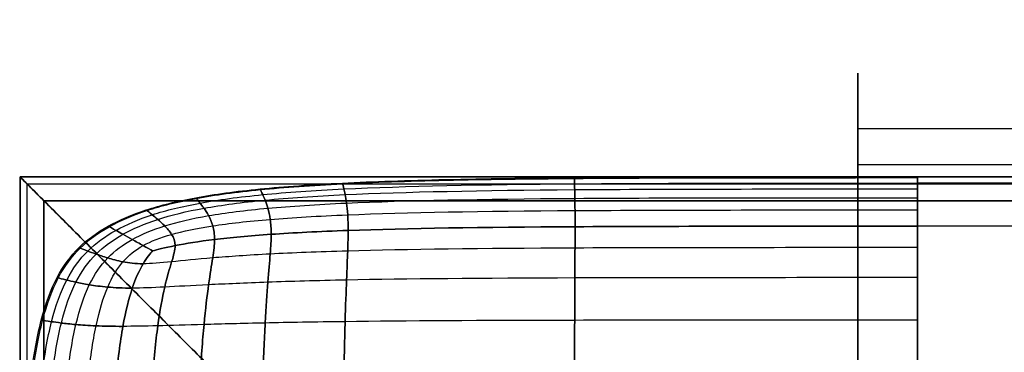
# Model space of a CAD drawing. Header units: millimetres. Extents: x -27 to 2025, y -13 to 813.
# Tile 12 of 118: x -1 to 81, y 785 to 813. Entities that reach past the tile are written whole.
import ezdxf

# ---------------------------------------------------------------- set-up
doc = ezdxf.new("R2010")
doc.units = ezdxf.units.MM
for name, color, linetype, true_color in [('Cushion', 7, 'Continuous', 0x000000), ('Textile', 7, 'Continuous', 0xff8400), ('Wood', 7, 'Continuous', 0x000000)]:
    doc.layers.add(name, color=color, linetype=linetype, true_color=true_color)

msp = doc.modelspace()

# ---------------------------------------------------------------- linework, layer by layer
at = {"layer": 'Cushion'}
for points, knots in [([(6.407, 795.884, 332.599), (7.333, 796.398, 332.599), (9.415, 797.299, 332.599), (13.503, 798.312, 332.599), (18.83, 799.035, 332.599), (27.944, 799.678, 332.599), (43.788, 800, 332.599), (62.663, 800, 332.599), (74.012, 800, 332.599)], [-1, -1, -1, -1, -0.875, -0.75, -0.625, -0.5, -0.25, 0, 0, 0, 0]), ([(6.487, 795.839, 327.828), (7.407, 796.351, 327.828), (9.478, 797.247, 327.826), (13.549, 798.255, 327.816), (18.858, 798.975, 327.803), (27.953, 799.616, 327.786), (43.788, 799.936, 327.771), (62.663, 799.936, 327.764), (74.012, 799.936, 327.761)], [-1, -1, -1, -1, -0.875, -0.75, -0.625, -0.5, -0.25, 0, 0, 0, 0]), ([(6.487, 795.839, 336.868), (7.407, 796.351, 336.868), (9.478, 797.247, 336.87), (13.549, 798.255, 336.879), (18.858, 798.975, 336.89), (27.953, 799.616, 336.905), (43.788, 799.936, 336.922), (62.663, 799.936, 336.932), (74.012, 799.936, 336.936)], [-1, -1, -1, -1, -0.875, -0.75, -0.625, -0.5, -0.25, 0, 0, 0, 0]), ([(7.041, 795.531, 323.024), (7.928, 796.024, 323.024), (9.922, 796.888, 323.002), (13.866, 797.86, 322.924), (19.055, 798.556, 322.823), (28.019, 799.176, 322.686), (43.788, 799.485, 322.565), (62.663, 799.485, 322.507), (74.012, 799.485, 322.484)], [-1, -1, -1, -1, -0.875, -0.75, -0.625, -0.5, -0.25, 0, 0, 0, 0]), ([(7.041, 795.531, 340.549), (7.928, 796.024, 340.549), (9.922, 796.888, 340.567), (13.866, 797.86, 340.632), (19.055, 798.556, 340.719), (28.019, 799.176, 340.844), (43.788, 799.485, 340.978), (62.663, 799.485, 341.057), (74.012, 799.485, 341.089)], [-1, -1, -1, -1, -0.875, -0.75, -0.625, -0.5, -0.25, 0, 0, 0, 0]), ([(26.442, 795.531, 313.036), (26.442, 796.024, 313.777), (26.412, 796.888, 315.305), (26.311, 797.86, 317.707), (26.187, 798.556, 320.189), (26.037, 799.176, 323.564), (25.962, 799.485, 327.834), (25.962, 799.485, 332.699), (25.962, 799.485, 336.966), (26.037, 799.176, 340.196), (26.187, 798.556, 342.688), (26.311, 797.86, 344.54), (26.412, 796.888, 346.407), (26.442, 796.024, 347.681), (26.442, 795.531, 348.331)], [0, 0, 0, 0, 0.125, 0.25, 0.375, 0.5, 0.75, 1, 1.25, 1.5, 1.625, 1.75, 1.875, 2, 2, 2, 2]), ([(45.398, 795.839, 311.961), (45.398, 796.351, 312.822), (45.394, 797.247, 314.567), (45.382, 798.255, 317.229), (45.366, 798.975, 319.91), (45.347, 799.616, 323.471), (45.338, 799.936, 327.834), (45.338, 799.936, 332.699), (45.338, 799.936, 336.966), (45.347, 799.616, 340.296), (45.366, 798.975, 342.987), (45.382, 798.255, 345.06), (45.394, 797.247, 347.229), (45.398, 796.351, 348.767), (45.398, 795.839, 349.565)], [0, 0, 0, 0, 0.125, 0.25, 0.375, 0.5, 0.75, 1, 1.25, 1.5, 1.625, 1.75, 1.875, 2, 2, 2, 2]), ([(74.012, 795.884, 350.502), (74.012, 796.398, 349.587), (74.012, 797.299, 347.846), (74.012, 798.312, 345.446), (74.012, 799.035, 343.208), (74.012, 799.678, 340.37), (74.012, 800, 336.966), (74.012, 800, 332.699), (74.012, 800, 327.834), (74.012, 799.678, 323.414), (74.012, 799.035, 319.738), (74.012, 798.312, 316.931), (74.012, 797.299, 314.093), (74.012, 796.398, 312.194), (74.012, 795.884, 311.246)], [-2, -2, -2, -2, -1.875, -1.75, -1.625, -1.5, -1.25, -1, -0.75, -0.5, -0.375, -0.25, -0.125, 0, 0, 0, 0]), ([(74.012, 400, 378.106), (74.012, 347.422, 378.106), (74.012, 294.844, 378.106), (74.012, 232.293, 378.106), (74.012, 201.018, 378.106), (74.012, 133.482, 378.106), (74.012, 48.807, 374.303), (74.012, 12.349, 362.893), (74.012, 3.087, 349.796), (74.012, 0, 340.935), (74.012, 0, 332.997), (74.012, 0, 322.671), (74.012, 3.087, 311.222), (74.012, 12.349, 299.917), (74.012, 48.807, 291.493), (74.012, 133.482, 288.685), (74.012, 201.018, 288.685), (74.012, 232.293, 288.685), (74.012, 294.844, 288.685), (74.012, 400, 288.685), (74.012, 505.156, 288.685), (74.012, 567.707, 288.685), (74.012, 598.982, 288.685), (74.012, 666.518, 288.685), (74.012, 751.193, 291.493), (74.012, 787.651, 299.917), (74.012, 796.913, 311.222), (74.012, 800, 322.671), (74.012, 800, 332.997), (74.012, 800, 340.935), (74.012, 796.913, 349.796), (74.012, 787.651, 362.893), (74.012, 751.193, 374.303), (74.012, 666.518, 378.106), (74.012, 598.982, 378.106), (74.012, 567.707, 378.106), (74.012, 505.156, 378.106), (74.012, 452.578, 378.106), (74.012, 400, 378.106)], [-27, -27, -27, -27, -26, -26, -26, -25, -24, -23, -22, -21, -20, -19, -18, -17, -16, -15, -14, -14, -14, -13, -12, -12, -12, -11, -10, -9, -8, -7, -6, -5, -4, -3, -2, -1, 0, 0, 0, 1, 1, 1, 1]), ([(1923.997, 800, 332.599), (1901.299, 800, 332.599), (1840.607, 800, 332.599), (1752.37, 800, 332.599), (1702.127, 800, 332.599), (1601.64, 800, 332.599), (1351.67, 800, 332.599), (999.005, 800, 332.599), (646.339, 800, 332.599), (396.369, 800, 332.599), (295.883, 800, 332.599), (245.64, 800, 332.599), (157.402, 800, 332.599), (96.71, 800, 332.599), (74.012, 800, 332.599)], [-2, -2, -2, -2, -1, 0, 0, 0, 1, 2, 3, 4, 4, 4, 5, 6, 6, 6, 6]), ([(1923.997, 799.485, 341.089), (1901.299, 799.485, 341.153), (1840.607, 799.485, 341.216), (1752.37, 799.485, 341.216), (1702.127, 799.485, 341.216), (1601.64, 799.485, 341.216), (1351.67, 799.485, 341.216), (999.005, 799.485, 341.216), (646.339, 799.485, 341.216), (396.369, 799.485, 341.216), (295.883, 799.485, 341.216), (245.64, 799.485, 341.216), (157.402, 799.485, 341.216), (96.71, 799.485, 341.153), (74.012, 799.485, 341.089)], [-2, -2, -2, -2, -1, 0, 0, 0, 1, 2, 3, 4, 4, 4, 5, 6, 6, 6, 6]), ([(1923.997, 799.485, 322.484), (1901.299, 799.485, 322.437), (1840.607, 799.485, 322.39), (1752.37, 799.485, 322.39), (1702.127, 799.485, 322.39), (1601.64, 799.485, 322.39), (1351.67, 799.485, 322.39), (999.005, 799.485, 322.39), (646.339, 799.485, 322.39), (396.369, 799.485, 322.39), (295.883, 799.485, 322.39), (245.64, 799.485, 322.39), (157.402, 799.485, 322.39), (96.71, 799.485, 322.437), (74.012, 799.485, 322.484)], [-2, -2, -2, -2, -1, 0, 0, 0, 1, 2, 3, 4, 4, 4, 5, 6, 6, 6, 6]), ([(7.628, 795.204, 320.784), (8.477, 795.676, 320.784), (10.385, 796.502, 320.74), (14.192, 797.432, 320.585), (19.255, 798.1, 320.389), (28.085, 798.697, 320.125), (43.788, 798.995, 319.89), (62.663, 798.995, 319.776), (74.012, 798.995, 319.73)], [-1, -1, -1, -1, -0.875, -0.75, -0.625, -0.5, -0.25, 0, 0, 0, 0]), ([(7.628, 795.204, 342.17), (8.477, 795.676, 342.17), (10.385, 796.502, 342.206), (14.192, 797.432, 342.335), (19.255, 798.1, 342.505), (28.085, 798.697, 342.749), (43.788, 798.995, 343.01), (62.663, 798.995, 343.165), (74.012, 798.995, 343.227)], [-1, -1, -1, -1, -0.875, -0.75, -0.625, -0.5, -0.25, 0, 0, 0, 0]), ([(20.012, 795.204, 313.723), (20.012, 795.676, 314.391), (19.951, 796.502, 315.786), (19.75, 797.432, 318.022), (19.511, 798.1, 320.374), (19.224, 798.697, 323.626), (19.081, 798.995, 327.834), (19.081, 798.995, 332.699), (19.081, 798.995, 336.966), (19.224, 798.697, 340.139), (19.511, 798.1, 342.517), (19.75, 797.432, 344.244), (19.951, 796.502, 345.94), (20.012, 795.676, 347.067), (20.012, 795.204, 347.634)], [0, 0, 0, 0, 0.125, 0.25, 0.375, 0.5, 0.75, 1, 1.25, 1.5, 1.625, 1.75, 1.875, 2, 2, 2, 2]), ([(8.41, 794.77, 318.746), (9.19, 795.204, 318.746), (10.958, 795.958, 318.66), (14.568, 796.803, 318.376), (19.476, 797.421, 318.04), (28.159, 797.983, 317.6), (43.788, 798.263, 317.202), (62.663, 798.263, 317.005), (74.012, 798.263, 316.926)], [-1, -1, -1, -1, -0.875, -0.75, -0.625, -0.5, -0.25, 0, 0, 0, 0]), ([(8.41, 794.77, 343.634), (9.19, 795.204, 343.634), (10.958, 795.958, 343.704), (14.568, 796.803, 343.94), (19.476, 797.421, 344.236), (28.159, 797.983, 344.651), (43.788, 798.263, 345.099), (62.663, 798.263, 345.366), (74.012, 798.263, 345.473)], [-1, -1, -1, -1, -0.875, -0.75, -0.625, -0.5, -0.25, 0, 0, 0, 0]), ([(15.278, 794.77, 314.469), (15.278, 795.204, 315.051), (15.159, 795.958, 316.289), (14.789, 796.803, 318.339), (14.392, 797.421, 320.557), (13.937, 797.983, 323.687), (13.71, 798.263, 327.834), (13.71, 798.263, 332.699), (13.71, 798.263, 336.966), (13.937, 797.983, 340.086), (14.392, 797.421, 342.358), (14.789, 796.803, 343.964), (15.159, 795.958, 345.487), (15.278, 795.204, 346.458), (15.278, 794.77, 346.935)], [0, 0, 0, 0, 0.125, 0.25, 0.375, 0.5, 0.75, 1, 1.25, 1.5, 1.625, 1.75, 1.875, 2, 2, 2, 2]), ([(9.319, 794.264, 316.994), (9.978, 794.63, 316.994), (11.52, 795.237, 316.813), (14.897, 795.937, 316.327), (19.655, 796.477, 315.806), (28.219, 796.987, 315.143), (43.788, 797.242, 314.53), (62.663, 797.242, 314.217), (74.012, 797.242, 314.091)], [-1, -1, -1, -1, -0.875, -0.75, -0.625, -0.5, -0.25, 0, 0, 0, 0]), ([(9.319, 794.264, 344.915), (9.977, 794.63, 344.915), (11.52, 795.237, 345.058), (14.897, 795.937, 345.465), (19.655, 796.477, 345.937), (28.219, 796.987, 346.582), (43.788, 797.242, 347.287), (62.663, 797.242, 347.711), (74.012, 797.242, 347.881)], [-1, -1, -1, -1, -0.875, -0.75, -0.625, -0.5, -0.25, 0, 0, 0, 0]), ([(11.993, 794.264, 315.213), (11.993, 794.63, 315.681), (11.738, 795.237, 316.727), (11.112, 795.937, 318.595), (10.523, 796.477, 320.696), (9.892, 796.987, 323.733), (9.576, 797.242, 327.834), (9.576, 797.242, 332.699), (9.576, 797.242, 336.966), (9.892, 796.987, 340.048), (10.523, 796.477, 342.241), (11.112, 795.937, 343.749), (11.738, 795.237, 345.118), (11.993, 794.63, 345.92), (11.993, 794.264, 346.29)], [0, 0, 0, 0, 0.125, 0.25, 0.375, 0.5, 0.75, 1, 1.25, 1.5, 1.625, 1.75, 1.875, 2, 2, 2, 2]), ([(-0.995, 743.157, 332.599), (-0.995, 753.251, 332.599), (-0.995, 769.422, 332.599), (-0.417, 781.78, 332.599), (0.74, 788.266, 332.599), (2.041, 791.76, 332.599), (3.863, 794.211, 332.599), (5.482, 795.369, 332.599), (6.407, 795.884, 332.599)], [-1, -1, -1, -1, -0.75, -0.5, -0.375, -0.25, -0.125, 0, 0, 0, 0]), ([(-0.88, 743.157, 327.761), (-0.88, 753.251, 327.764), (-0.88, 769.422, 327.771), (-0.304, 781.774, 327.786), (0.847, 788.251, 327.803), (2.142, 791.735, 327.816), (3.955, 794.176, 327.826), (5.566, 795.328, 327.828), (6.487, 795.839, 327.828)], [-1, -1, -1, -1, -0.75, -0.5, -0.375, -0.25, -0.125, 0, 0, 0, 0]), ([(-0.88, 743.157, 336.936), (-0.88, 753.251, 336.932), (-0.88, 769.422, 336.922), (-0.304, 781.774, 336.905), (0.847, 788.251, 336.89), (2.142, 791.735, 336.879), (3.955, 794.176, 336.87), (5.566, 795.328, 336.868), (6.487, 795.839, 336.868)], [-1, -1, -1, -1, -0.75, -0.5, -0.375, -0.25, -0.125, 0, 0, 0, 0]), ([(-0.07, 743.157, 322.484), (-0.07, 753.251, 322.507), (-0.07, 769.422, 322.565), (0.487, 781.738, 322.686), (1.601, 788.141, 322.823), (2.852, 791.558, 322.924), (4.602, 793.929, 323.002), (6.155, 795.038, 323.024), (7.041, 795.531, 323.024)], [-1, -1, -1, -1, -0.75, -0.5, -0.375, -0.25, -0.125, 0, 0, 0, 0]), ([(-0.07, 743.157, 341.089), (-0.07, 753.251, 341.057), (-0.07, 769.422, 340.978), (0.487, 781.738, 340.844), (1.601, 788.141, 340.719), (2.852, 791.558, 340.632), (4.602, 793.929, 340.567), (6.155, 795.038, 340.549), (7.041, 795.531, 340.549)], [-1, -1, -1, -1, -0.75, -0.5, -0.375, -0.25, -0.125, 0, 0, 0, 0]), ([(10.109, 793.825, 315.787), (9.932, 793.922, 316.029), (9.324, 794.262, 316.919), (8.385, 794.784, 318.701), (7.596, 795.222, 320.751), (6.804, 795.663, 323.752), (6.407, 795.884, 327.834), (6.407, 795.884, 332.699), (6.407, 795.884, 336.966), (6.804, 795.663, 340.032), (7.596, 795.222, 342.196), (8.385, 794.784, 343.662), (9.324, 794.262, 344.962), (9.931, 793.923, 345.64), (10.109, 793.825, 345.829)], [0, 0, 0, 0, 0.125, 0.25, 0.375, 0.5, 0.75, 1, 1.25, 1.5, 1.625, 1.75, 1.875, 2, 2, 2, 2]), ([(10.109, 793.825, 345.829), (9.931, 793.923, 345.64), (9.324, 794.262, 344.962), (8.385, 794.784, 343.662), (7.596, 795.222, 342.196), (6.804, 795.663, 340.032), (6.407, 795.884, 336.966), (6.407, 795.884, 332.699), (6.407, 795.884, 327.834), (6.804, 795.663, 323.752), (7.596, 795.222, 320.751), (8.385, 794.784, 318.701), (9.324, 794.262, 316.919), (9.932, 793.922, 316.029), (10.109, 793.825, 315.787)], [-2, -2, -2, -2, -1.875, -1.75, -1.625, -1.5, -1.25, -1, -0.75, -0.5, -0.375, -0.25, -0.125, 0, 0, 0, 0]), ([(10.109, 793.825, 345.829), (10.454, 793.923, 345.92), (11.782, 794.262, 346.267), (15.04, 794.784, 346.927), (19.729, 795.222, 347.635), (28.243, 795.663, 348.574), (43.788, 795.884, 349.615), (62.663, 795.884, 350.249), (74.012, 795.884, 350.502)], [-1, -1, -1, -1, -0.875, -0.75, -0.625, -0.5, -0.25, 0, 0, 0, 0]), ([(74.012, 795.884, 311.246), (62.663, 795.884, 311.433), (43.788, 795.884, 311.901), (28.243, 795.663, 312.786), (19.729, 795.222, 313.713), (15.04, 794.784, 314.468), (11.782, 794.262, 315.232), (10.455, 793.922, 315.668), (10.109, 793.825, 315.787)], [0, 0, 0, 0, 0.25, 0.5, 0.625, 0.75, 0.875, 1, 1, 1, 1]), ([(74.012, 795.884, 350.502), (62.663, 795.884, 350.249), (43.788, 795.884, 349.615), (28.243, 795.663, 348.574), (19.729, 795.222, 347.635), (15.04, 794.784, 346.927), (11.782, 794.262, 346.267), (10.454, 793.923, 345.92), (10.109, 793.825, 345.829)], [0, 0, 0, 0, 0.25, 0.5, 0.625, 0.75, 0.875, 1, 1, 1, 1]), ([(10.109, 793.825, 315.787), (10.455, 793.922, 315.668), (11.782, 794.262, 315.232), (15.04, 794.784, 314.468), (19.729, 795.222, 313.713), (28.243, 795.663, 312.786), (43.788, 795.884, 311.901), (62.663, 795.884, 311.433), (74.012, 795.884, 311.246)], [-1, -1, -1, -1, -0.875, -0.75, -0.625, -0.5, -0.25, 0, 0, 0, 0]), ([(26.442, 795.531, 348.331), (26.442, 795.038, 348.98), (26.412, 793.929, 350.304), (26.311, 791.558, 352.323), (26.187, 788.141, 354.33), (26.037, 781.738, 356.935), (25.962, 769.422, 359.949), (25.962, 753.251, 361.851), (25.962, 743.157, 362.612)], [0, 0, 0, 0, 0.125, 0.25, 0.375, 0.5, 0.75, 1, 1, 1, 1]), ([(25.962, 743.157, 300.397), (25.962, 753.251, 300.959), (25.962, 769.422, 302.363), (26.037, 781.738, 304.752), (26.187, 788.141, 307.004), (26.311, 791.558, 308.854), (26.412, 793.929, 310.86), (26.442, 795.038, 312.295), (26.442, 795.531, 313.036)], [0, 0, 0, 0, 0.25, 0.5, 0.625, 0.75, 0.875, 1, 1, 1, 1]), ([(45.398, 795.839, 349.565), (45.398, 795.328, 350.364), (45.394, 794.176, 352.02), (45.382, 791.735, 354.613), (45.366, 788.251, 357.243), (45.347, 781.774, 360.705), (45.338, 769.422, 364.771), (45.338, 753.251, 367.366), (45.338, 743.157, 368.404)], [0, 0, 0, 0, 0.125, 0.25, 0.375, 0.5, 0.75, 1, 1, 1, 1]), ([(45.338, 743.157, 295.882), (45.338, 753.251, 296.648), (45.338, 769.422, 298.564), (45.347, 781.774, 301.736), (45.366, 788.251, 304.631), (45.382, 791.735, 306.954), (45.394, 794.176, 309.403), (45.398, 795.328, 311.1), (45.398, 795.839, 311.961)], [0, 0, 0, 0, 0.25, 0.5, 0.625, 0.75, 0.875, 1, 1, 1, 1]), ([(1923.997, 795.884, 350.502), (1901.299, 795.884, 351.009), (1840.607, 795.884, 351.517), (1752.37, 795.884, 351.517), (1702.127, 795.884, 351.517), (1601.64, 795.884, 351.517), (1351.67, 795.884, 351.517), (999.005, 795.884, 351.517), (646.339, 795.884, 351.517), (396.369, 795.884, 351.517), (295.883, 795.884, 351.517), (245.64, 795.884, 351.517), (157.402, 795.884, 351.517), (96.71, 795.884, 351.009), (74.012, 795.884, 350.502)], [-2, -2, -2, -2, -1, 0, 0, 0, 1, 2, 3, 4, 4, 4, 5, 6, 6, 6, 6]), ([(1923.997, 795.884, 311.246), (1901.299, 795.884, 310.871), (1840.607, 795.884, 310.497), (1752.37, 795.884, 310.497), (1702.127, 795.884, 310.497), (1601.64, 795.884, 310.497), (1351.67, 795.884, 310.497), (999.005, 795.884, 310.497), (646.339, 795.884, 310.497), (396.369, 795.884, 310.497), (295.883, 795.884, 310.497), (245.64, 795.884, 310.497), (157.402, 795.884, 310.497), (96.71, 795.884, 310.871), (74.012, 795.884, 311.246)], [-2, -2, -2, -2, -1, 0, 0, 0, 1, 2, 3, 4, 4, 4, 5, 6, 6, 6, 6]), ([(74.012, 743.157, 373.035), (74.012, 753.251, 371.767), (74.012, 769.422, 368.598), (74.012, 781.78, 363.668), (74.012, 788.266, 359.513), (74.012, 791.76, 356.384), (74.012, 794.211, 353.335), (74.012, 795.369, 351.417), (74.012, 795.884, 350.502)], [-1, -1, -1, -1, -0.75, -0.5, -0.375, -0.25, -0.125, 0, 0, 0, 0]), ([(74.012, 795.884, 311.246), (74.012, 795.369, 310.298), (74.012, 794.211, 308.405), (74.012, 791.76, 305.617), (74.012, 788.266, 302.923), (74.012, 781.78, 299.515), (74.012, 769.422, 295.705), (74.012, 753.251, 293.365), (74.012, 743.157, 292.429)], [-1, -1, -1, -1, -0.875, -0.75, -0.625, -0.5, -0.25, 0, 0, 0, 0]), ([(0.812, 743.157, 319.73), (0.812, 753.251, 319.776), (0.812, 769.422, 319.89), (1.348, 781.701, 320.125), (2.421, 788.03, 320.389), (3.622, 791.377, 320.585), (5.296, 793.672, 320.74), (6.78, 794.733, 320.784), (7.628, 795.204, 320.784)], [-1, -1, -1, -1, -0.75, -0.5, -0.375, -0.25, -0.125, 0, 0, 0, 0]), ([(0.812, 743.157, 343.227), (0.812, 753.251, 343.165), (0.812, 769.422, 343.01), (1.348, 781.701, 342.749), (2.421, 788.03, 342.505), (3.622, 791.377, 342.335), (5.296, 793.672, 342.206), (6.78, 794.733, 342.17), (7.628, 795.204, 342.17)], [-1, -1, -1, -1, -0.75, -0.5, -0.375, -0.25, -0.125, 0, 0, 0, 0]), ([(2.128, 743.157, 316.926), (2.128, 753.251, 317.005), (2.128, 769.422, 317.202), (2.632, 781.66, 317.6), (3.642, 787.907, 318.04), (4.754, 791.168, 318.376), (6.274, 793.353, 318.66), (7.629, 794.336, 318.746), (8.41, 794.77, 318.746)], [-1, -1, -1, -1, -0.75, -0.5, -0.375, -0.25, -0.125, 0, 0, 0, 0]), ([(2.128, 743.157, 345.473), (2.128, 753.251, 345.366), (2.128, 769.422, 345.099), (2.632, 781.66, 344.651), (3.642, 787.907, 344.236), (4.754, 791.168, 343.94), (6.274, 793.353, 343.704), (7.629, 794.336, 343.634), (8.41, 794.77, 343.634)], [-1, -1, -1, -1, -0.75, -0.5, -0.375, -0.25, -0.125, 0, 0, 0, 0]), ([(15.278, 794.77, 346.935), (15.278, 794.336, 347.412), (15.159, 793.353, 348.348), (14.789, 791.168, 349.713), (14.392, 787.907, 351.05), (13.937, 781.66, 352.762), (13.71, 769.422, 354.706), (13.71, 753.251, 355.914), (13.71, 743.157, 356.398)], [0, 0, 0, 0, 0.125, 0.25, 0.375, 0.5, 0.75, 1, 1, 1, 1]), ([(13.71, 743.157, 305.632), (13.71, 753.251, 305.989), (13.71, 769.422, 306.881), (13.937, 781.66, 308.465), (14.392, 787.907, 310.027), (14.789, 791.168, 311.342), (15.159, 793.353, 312.797), (15.278, 794.336, 313.887), (15.278, 794.77, 314.469)], [0, 0, 0, 0, 0.25, 0.5, 0.625, 0.75, 0.875, 1, 1, 1, 1]), ([(20.012, 795.204, 347.634), (20.012, 794.733, 348.201), (19.951, 793.672, 349.341), (19.75, 791.377, 351.046), (19.511, 788.03, 352.721), (19.224, 781.701, 354.875), (19.081, 769.422, 357.344), (19.081, 753.251, 358.892), (19.081, 743.157, 359.511)], [0, 0, 0, 0, 0.125, 0.25, 0.375, 0.5, 0.75, 1, 1, 1, 1]), ([(19.081, 743.157, 302.946), (19.081, 753.251, 303.403), (19.081, 769.422, 304.546), (19.224, 781.701, 306.527), (19.511, 788.03, 308.433), (19.75, 791.377, 310.024), (19.951, 793.672, 311.776), (20.012, 794.733, 313.055), (20.012, 795.204, 313.723)], [0, 0, 0, 0, 0.25, 0.5, 0.625, 0.75, 0.875, 1, 1, 1, 1]), ([(3.964, 743.157, 314.091), (3.964, 753.251, 314.217), (3.964, 769.422, 314.53), (4.423, 781.626, 315.143), (5.341, 787.807, 315.806), (6.311, 790.985, 316.327), (7.57, 793.04, 316.813), (8.661, 793.898, 316.994), (9.319, 794.264, 316.994)], [-1, -1, -1, -1, -0.75, -0.5, -0.375, -0.25, -0.125, 0, 0, 0, 0]), ([(3.964, 743.157, 347.881), (3.964, 753.251, 347.711), (3.964, 769.422, 347.287), (4.423, 781.626, 346.582), (5.341, 787.807, 345.937), (6.311, 790.985, 345.465), (7.57, 793.04, 345.058), (8.661, 793.898, 344.915), (9.319, 794.264, 344.915)], [-1, -1, -1, -1, -0.75, -0.5, -0.375, -0.25, -0.125, 0, 0, 0, 0]), ([(9.319, 792.747, 315.213), (8.661, 792.748, 315.681), (7.57, 792.89, 316.727), (6.311, 793.238, 318.595), (5.341, 793.565, 320.696), (4.423, 793.916, 323.733), (3.964, 794.092, 327.834), (3.964, 794.092, 332.699), (3.964, 794.092, 336.966), (4.423, 793.916, 340.048), (5.341, 793.565, 342.241), (6.311, 793.238, 343.749), (7.57, 792.89, 345.118), (8.661, 792.748, 345.92), (9.319, 792.748, 346.29)], [0, 0, 0, 0, 0.125, 0.25, 0.375, 0.5, 0.75, 1, 1.25, 1.5, 1.625, 1.75, 1.875, 2, 2, 2, 2]), ([(6.407, 743.157, 350.502), (6.407, 753.251, 350.249), (6.407, 769.422, 349.615), (6.804, 781.613, 348.574), (7.596, 787.766, 347.635), (8.385, 790.906, 346.927), (9.324, 792.895, 346.267), (9.932, 793.632, 345.92), (10.109, 793.825, 345.829)], [-1, -1, -1, -1, -0.75, -0.5, -0.375, -0.25, -0.125, 0, 0, 0, 0]), ([(10.109, 793.825, 315.787), (9.932, 793.631, 315.668), (9.324, 792.895, 315.232), (8.385, 790.906, 314.468), (7.596, 787.766, 313.713), (6.804, 781.613, 312.786), (6.407, 769.422, 311.901), (6.407, 753.251, 311.433), (6.407, 743.157, 311.246)], [0, 0, 0, 0, 0.125, 0.25, 0.375, 0.5, 0.75, 1, 1, 1, 1]), ([(10.109, 793.825, 345.829), (9.932, 793.632, 345.92), (9.324, 792.895, 346.267), (8.385, 790.906, 346.927), (7.596, 787.766, 347.635), (6.804, 781.613, 348.574), (6.407, 769.422, 349.615), (6.407, 753.251, 350.249), (6.407, 743.157, 350.502)], [0, 0, 0, 0, 0.125, 0.25, 0.375, 0.5, 0.75, 1, 1, 1, 1]), ([(6.407, 743.157, 311.246), (6.407, 753.251, 311.433), (6.407, 769.422, 311.901), (6.804, 781.613, 312.786), (7.596, 787.766, 313.713), (8.385, 790.906, 314.468), (9.324, 792.895, 315.232), (9.932, 793.631, 315.668), (10.109, 793.825, 315.787)], [0, 0, 0, 0, 0.25, 0.5, 0.625, 0.75, 0.875, 1, 1, 1, 1]), ([(74.012, 794.092, 353.364), (62.663, 794.092, 353.004), (43.788, 794.092, 352.105), (28.219, 793.916, 350.646), (19.655, 793.565, 349.345), (14.897, 793.238, 348.34), (11.52, 792.89, 347.343), (9.978, 792.748, 346.661), (9.319, 792.748, 346.29)], [0, 0, 0, 0, 0.25, 0.5, 0.625, 0.75, 0.875, 1, 1, 1, 1]), ([(74.012, 794.092, 308.413), (62.663, 794.092, 308.679), (43.788, 794.092, 309.342), (28.219, 793.916, 310.555), (19.655, 793.565, 311.786), (14.897, 793.238, 312.814), (11.52, 792.89, 313.921), (9.978, 792.747, 314.746), (9.319, 792.747, 315.213)], [0, 0, 0, 0, 0.25, 0.5, 0.625, 0.75, 0.875, 1, 1, 1, 1]), ([(11.993, 794.264, 346.29), (11.993, 793.898, 346.661), (11.738, 793.04, 347.343), (11.112, 790.985, 348.34), (10.523, 787.807, 349.345), (9.892, 781.626, 350.646), (9.576, 769.422, 352.105), (9.576, 753.251, 353.004), (9.576, 743.157, 353.364)], [0, 0, 0, 0, 0.125, 0.25, 0.375, 0.5, 0.75, 1, 1, 1, 1]), ([(9.576, 743.157, 308.413), (9.576, 753.251, 308.679), (9.576, 769.422, 309.342), (9.892, 781.626, 310.555), (10.523, 787.807, 311.786), (11.112, 790.985, 312.814), (11.738, 793.04, 313.921), (11.993, 793.898, 314.746), (11.993, 794.264, 315.213)], [0, 0, 0, 0, 0.25, 0.5, 0.625, 0.75, 0.875, 1, 1, 1, 1]), ([(8.41, 790.714, 314.469), (7.629, 790.714, 315.051), (6.274, 790.78, 316.289), (4.754, 790.986, 318.339), (3.642, 791.207, 320.557), (2.632, 791.46, 323.687), (2.128, 791.586, 327.834), (2.128, 791.586, 332.699), (2.128, 791.586, 336.966), (2.632, 791.46, 340.086), (3.642, 791.207, 342.358), (4.754, 790.986, 343.964), (6.274, 790.78, 345.487), (7.629, 790.714, 346.458), (8.41, 790.714, 346.935)], [0, 0, 0, 0, 0.125, 0.25, 0.375, 0.5, 0.75, 1, 1.25, 1.5, 1.625, 1.75, 1.875, 2, 2, 2, 2]), ([(74.012, 791.586, 356.398), (62.663, 791.586, 355.914), (43.788, 791.586, 354.706), (28.159, 791.46, 352.762), (19.476, 791.207, 351.05), (14.568, 790.986, 349.713), (10.958, 790.78, 348.348), (9.19, 790.714, 347.412), (8.41, 790.714, 346.935)], [0, 0, 0, 0, 0.25, 0.5, 0.625, 0.75, 0.875, 1, 1, 1, 1]), ([(74.012, 791.586, 305.632), (62.663, 791.586, 305.989), (43.788, 791.586, 306.881), (28.159, 791.46, 308.465), (19.476, 791.207, 310.027), (14.568, 790.986, 311.342), (10.958, 790.78, 312.797), (9.19, 790.714, 313.887), (8.41, 790.714, 314.469)], [0, 0, 0, 0, 0.25, 0.5, 0.625, 0.75, 0.875, 1, 1, 1, 1]), ([(7.628, 787.52, 313.723), (6.78, 787.52, 314.391), (5.296, 787.554, 315.786), (3.622, 787.666, 318.022), (2.421, 787.799, 320.374), (1.348, 787.958, 323.626), (0.812, 788.038, 327.834), (0.812, 788.038, 332.699), (0.812, 788.038, 336.966), (1.348, 787.958, 340.139), (2.421, 787.799, 342.517), (3.622, 787.666, 344.244), (5.296, 787.554, 345.94), (6.78, 787.52, 347.067), (7.628, 787.52, 347.634)], [0, 0, 0, 0, 0.125, 0.25, 0.375, 0.5, 0.75, 1, 1.25, 1.5, 1.625, 1.75, 1.875, 2, 2, 2, 2]), ([(74.012, 788.038, 359.511), (62.663, 788.038, 358.892), (43.788, 788.038, 357.344), (28.085, 787.958, 354.875), (19.255, 787.799, 352.721), (14.192, 787.666, 351.046), (10.385, 787.554, 349.341), (8.477, 787.52, 348.201), (7.628, 787.52, 347.634)], [0, 0, 0, 0, 0.25, 0.5, 0.625, 0.75, 0.875, 1, 1, 1, 1]), ([(74.012, 788.038, 302.946), (62.663, 788.038, 303.403), (43.788, 788.038, 304.546), (28.085, 787.958, 306.527), (19.255, 787.799, 308.433), (14.192, 787.666, 310.024), (10.385, 787.554, 311.776), (8.477, 787.52, 313.055), (7.628, 787.52, 313.723)], [0, 0, 0, 0, 0.25, 0.5, 0.625, 0.75, 0.875, 1, 1, 1, 1])]:
    msp.add_open_spline(points, degree=3, knots=knots, dxfattribs=at)
at = {"layer": 'Textile'}
for points, knots in [([(69.032, 776, 242), (69.032, 776, 232), (69.032, 776, 222), (69.032, 776, 216), (69.032, 782, 216), (69.032, 790, 216), (69.032, 798, 216), (69.032, 804, 216), (69.032, 804, 222), (69.032, 804, 250), (69.032, 804, 278), (69.032, 804, 284), (69.032, 798, 284), (69.032, 400, 284), (69.032, 2, 284), (69.032, -4, 284), (69.032, -4, 278), (69.032, -4, 250), (69.032, -4, 222), (69.032, -4, 216), (69.032, 2, 216), (69.032, 10, 216), (69.032, 18, 216), (69.032, 24, 216), (69.032, 24, 222), (69.032, 24, 232), (69.032, 24, 242)], [3, 3, 3, 59, 59, 60, 60, 76, 76, 77, 77, 133, 133, 134, 134, 930, 930, 931, 931, 987, 987, 988, 988, 1004, 1004, 1005, 1005, 1061, 1061, 1061]), ([(69.032, 24, 242), (69.032, 24, 232), (69.032, 24, 222), (69.032, 24, 216), (69.032, 18, 216), (69.032, 10, 216), (69.032, 2, 216), (69.032, -4, 216), (69.032, -4, 222), (69.032, -4, 250), (69.032, -4, 278), (69.032, -4, 284), (69.032, 2, 284), (69.032, 400, 284), (69.032, 798, 284), (69.032, 804, 284), (69.032, 804, 278), (69.032, 804, 250), (69.032, 804, 222), (69.032, 804, 216), (69.032, 798, 216), (69.032, 790, 216), (69.032, 782, 216), (69.032, 776, 216), (69.032, 776, 222), (69.032, 776, 232), (69.032, 776, 242)], [-1061, -1061, -1061, -1005, -1005, -1004, -1004, -988, -988, -987, -987, -931, -931, -930, -930, -134, -134, -133, -133, -77, -77, -76, -76, -60, -60, -59, -59, -3, -3, -3]), ([(69.032, 779, 242), (69.032, 779, 232), (69.032, 779, 222), (69.032, 779, 219), (69.032, 782, 219), (69.032, 790, 219), (69.032, 798, 219), (69.032, 801, 219), (69.032, 801, 222), (69.032, 801, 250), (69.032, 801, 278), (69.032, 801, 281), (69.032, 798, 281), (69.032, 400, 281), (69.032, 2, 281), (69.032, -1, 281), (69.032, -1, 278), (69.032, -1, 250), (69.032, -1, 222), (69.032, -1, 219), (69.032, 2, 219), (69.032, 10, 219), (69.032, 18, 219), (69.032, 21, 219), (69.032, 21, 222), (69.032, 21, 232), (69.032, 21, 242)], [-2122, -2122, -2122, -2066, -2066, -2065, -2065, -2049, -2049, -2048, -2048, -1992, -1992, -1991, -1991, -1195, -1195, -1194, -1194, -1138, -1138, -1137, -1137, -1121, -1121, -1120, -1120, -1064, -1064, -1064]), ([(69.032, 21, 242), (69.032, 21, 232), (69.032, 21, 222), (69.032, 21, 219), (69.032, 18, 219), (69.032, 10, 219), (69.032, 2, 219), (69.032, -1, 219), (69.032, -1, 222), (69.032, -1, 250), (69.032, -1, 278), (69.032, -1, 281), (69.032, 2, 281), (69.032, 400, 281), (69.032, 798, 281), (69.032, 801, 281), (69.032, 801, 278), (69.032, 801, 250), (69.032, 801, 222), (69.032, 801, 219), (69.032, 798, 219), (69.032, 790, 219), (69.032, 782, 219), (69.032, 779, 219), (69.032, 779, 222), (69.032, 779, 232), (69.032, 779, 242)], [1064, 1064, 1064, 1120, 1120, 1121, 1121, 1137, 1137, 1138, 1138, 1194, 1194, 1195, 1195, 1991, 1991, 1992, 1992, 2048, 2048, 2049, 2049, 2065, 2065, 2066, 2066, 2122, 2122, 2122])]:
    msp.add_rational_spline(points, [1, 1, 1, 0.707106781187, 1, 1, 1, 0.707106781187, 1, 1, 1, 0.707106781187, 1, 1, 1, 0.707106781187, 1, 1, 1, 0.707106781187, 1, 1, 1, 0.707106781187, 1, 1, 1], degree=2, knots=knots, dxfattribs=at)
for points in [[(129.032, 804, 278), (99.032, 804, 278), (69.032, 804, 278)], [(129.032, 804, 222), (99.032, 804, 222), (69.032, 804, 222)], [(69.032, 801, 250), (69.032, 802.5, 250), (69.032, 804, 250)], [(129.032, 801, 222), (99.032, 801, 222), (69.032, 801, 222)], [(129.032, 801, 278), (99.032, 801, 278), (69.032, 801, 278)], [(129.032, 798, 284), (99.032, 798, 284), (69.032, 798, 284)], [(129.032, 798, 216), (99.032, 798, 216), (69.032, 798, 216)], [(129.032, 798, 219), (99.032, 798, 219), (69.032, 798, 219)], [(129.032, 798, 281), (99.032, 798, 281), (69.032, 798, 281)]]:
    msp.add_open_spline(points, degree=2, dxfattribs=at)
at = {"layer": 'Wood'}
for points, knots in [([(-0.968, 800, 222), (-0.969, 800.001, 221.294), (-0.607, 799.639, 220.746), (0.165, 798.867, 220.136), (0.608, 798.424, 220), (1.032, 798, 220)], [0.046061, 0.046061, 0.046061, 0.046061, 2.019096, 2.019096, 3.870502, 3.870502, 3.870502, 3.870502]), ([(1.032, 798, 280), (0.608, 798.424, 280), (0.165, 798.867, 279.864), (-0.607, 799.639, 279.254), (-0.969, 800.001, 278.707), (-0.968, 800, 278)], [0.072227, 0.072227, 0.072227, 0.072227, 1.916247, 1.916247, 3.881893, 3.881893, 3.881893, 3.881893]), ([(-0.968, 800, 278), (-0.969, 800.001, 278.707), (-0.607, 799.639, 279.254), (0.165, 798.867, 279.864), (0.608, 798.424, 280), (1.032, 798, 280)], [-3.881893, -3.881893, -3.881893, -3.881893, -1.916247, -1.916247, -0.072227, -0.072227, -0.072227, -0.072227]), ([(1.032, 798, 220), (0.608, 798.424, 220), (0.165, 798.867, 220.136), (-0.607, 799.639, 220.746), (-0.969, 800.001, 221.294), (-0.968, 800, 222)], [-3.870502, -3.870502, -3.870502, -3.870502, -2.019096, -2.019096, -0.046061, -0.046061, -0.046061, -0.046061]), ([(-0.968, 800, 222), (-0.969, 800.001, 221.322), (-0.634, 799.666, 220.787), (0.129, 798.902, 220.147), (0.591, 798.441, 220), (1.032, 798, 220)], [-3.837907, -3.837907, -3.837907, -3.837907, -1.964304, -1.964304, -0.07136, -0.07136, -0.07136, -0.07136]), ([(1.032, 798, 280), (0.592, 798.44, 280), (0.129, 798.903, 279.853), (-0.634, 799.666, 279.213), (-0.969, 800.001, 278.679), (-0.968, 800, 278)], [-3.907862, -3.907862, -3.907862, -3.907862, -1.968646, -1.968646, -0.046709, -0.046709, -0.046709, -0.046709]), ([(-0.968, 800, 278), (-0.969, 800.001, 278.679), (-0.634, 799.666, 279.213), (0.129, 798.903, 279.853), (0.592, 798.44, 280), (1.032, 798, 280)], [0.046709, 0.046709, 0.046709, 0.046709, 1.968646, 1.968646, 3.907862, 3.907862, 3.907862, 3.907862]), ([(1.032, 798, 220), (0.591, 798.441, 220), (0.129, 798.902, 220.147), (-0.634, 799.666, 220.787), (-0.969, 800.001, 221.322), (-0.968, 800, 222)], [0.07136, 0.07136, 0.07136, 0.07136, 1.964304, 1.964304, 3.837907, 3.837907, 3.837907, 3.837907])]:
    msp.add_open_spline(points, degree=3, knots=knots, dxfattribs=at)
for points, degree in [([(-0.968, 800, 278), (-0.968, 800, 250), (-0.968, 800, 222)], 2), ([(1999.032, 800, 278), (1332.365, 800, 278), (665.698, 800, 278), (-0.968, 800, 278)], 3), ([(-0.968, 800, 222), (665.698, 800, 222), (1332.365, 800, 222), (1999.032, 800, 222)], 3), ([(-0.968, 800, 222), (-0.968, 800, 250), (-0.968, 800, 278)], 2), ([(-0.968, 800, 278), (999.032, 800, 278), (1999.032, 800, 278)], 2), ([(1999.032, 800, 222), (999.032, 800, 222), (-0.968, 800, 222)], 2), ([(-0.968, 800, 250), (999.032, 800, 250), (1999.032, 800, 250)], 2), ([(-0.968, 0, 222), (-0.968, 266.667, 222), (-0.968, 533.333, 222), (-0.968, 800, 222)], 3), ([(-0.968, 800, 278), (-0.968, 533.333, 278), (-0.968, 266.667, 278), (-0.968, 0, 278)], 3), ([(-0.968, 800, 222), (-0.968, 800, 250), (-0.968, 800, 278)], 2), ([(-0.968, 0, 278), (-0.968, 400, 278), (-0.968, 800, 278)], 2), ([(-0.968, 800, 278), (-0.968, 800, 250), (-0.968, 800, 222)], 2), ([(-0.968, 800, 222), (-0.968, 400, 222), (-0.968, 0, 222)], 2), ([(-0.968, 0, 250), (-0.968, 400, 250), (-0.968, 800, 250)], 2), ([(-0.382, 799.414, 279.414), (665.894, 799.414, 279.414), (1332.17, 799.414, 279.414), (1998.446, 799.414, 279.414)], 3), ([(-0.382, 799.414, 220.586), (665.894, 799.414, 220.586), (1332.17, 799.414, 220.586), (1998.446, 799.414, 220.586)], 3), ([(-0.382, 0.586, 220.586), (-0.382, 266.862, 220.586), (-0.382, 533.138, 220.586), (-0.382, 799.414, 220.586)], 3), ([(-0.382, 0.586, 279.414), (-0.382, 266.862, 279.414), (-0.382, 533.138, 279.414), (-0.382, 799.414, 279.414)], 3), ([(1.032, 798, 220), (14.032, 785, 220), (27.032, 772, 220)], 2), ([(27.032, 772, 280), (14.032, 785, 280), (1.032, 798, 280)], 2), ([(1.032, 798, 280), (666.365, 798, 280), (1331.698, 798, 280), (1997.032, 798, 280)], 3), ([(1997.032, 798, 220), (1331.698, 798, 220), (666.365, 798, 220), (1.032, 798, 220)], 3), ([(1997.032, 798, 280), (999.032, 798, 280), (1.032, 798, 280)], 2), ([(1.032, 798, 280), (9.698, 789.333, 280), (18.365, 780.667, 280), (27.032, 772, 280)], 3), ([(27.032, 772, 220), (18.365, 780.667, 220), (9.698, 789.333, 220), (1.032, 798, 220)], 3), ([(1.032, 798, 220), (999.032, 798, 220), (1997.032, 798, 220)], 2), ([(1.032, 798, 220), (1.032, 532.667, 220), (1.032, 267.333, 220), (1.032, 2, 220)], 3), ([(1.032, 2, 280), (1.032, 267.333, 280), (1.032, 532.667, 280), (1.032, 798, 280)], 3), ([(27.032, 772, 280), (18.365, 780.667, 280), (9.698, 789.333, 280), (1.032, 798, 280)], 3), ([(1.032, 798, 280), (1.032, 400, 280), (1.032, 2, 280)], 2), ([(1.032, 2, 220), (1.032, 400, 220), (1.032, 798, 220)], 2), ([(1.032, 798, 220), (9.698, 789.333, 220), (18.365, 780.667, 220), (27.032, 772, 220)], 3), ([(1.032, 798, 280), (14.032, 785, 280), (27.032, 772, 280)], 2), ([(27.032, 772, 220), (14.032, 785, 220), (1.032, 798, 220)], 2)]:
    msp.add_open_spline(points, degree=degree, dxfattribs=at)
for points, weights in [([(-0.968, 800, 278), (-0.968, 800, 278.001), (-0.968, 800, 278.002)], [1, 0.999843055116, 0.999686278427]), ([(-0.968, 800, 222), (-0.968, 800, 221.999), (-0.968, 800, 221.999)], [1, 0.999879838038, 0.999759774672])]:
    msp.add_rational_spline(points, weights, degree=2, dxfattribs=at)

doc.saveas('drawing.dxf')
